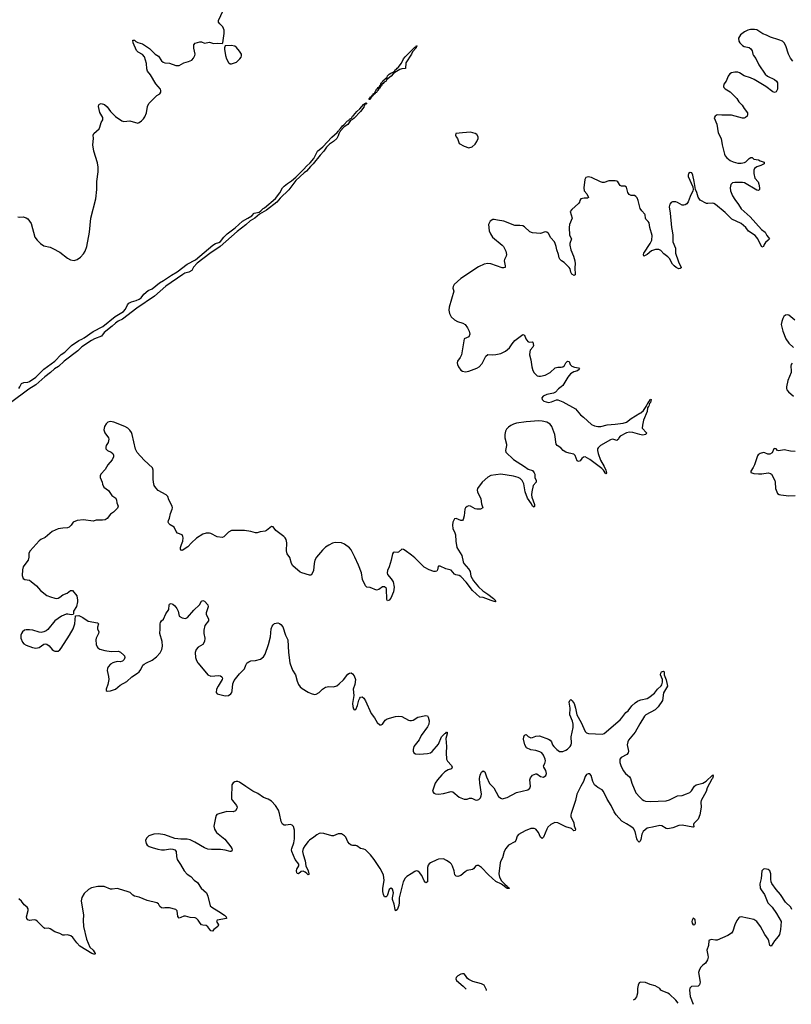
# Model space of a CAD drawing. Header units: inches. Extents: x 1174277 to 1307032, y 522670 to 678486.
# Tile 31 of 121: x 1252207 to 1261901, y 525711 to 538081. Entities that reach past the tile are written whole.
import ezdxf

# ---------------------------------------------------------------- set-up
doc = ezdxf.new("R2010")
doc.units = ezdxf.units.IN
doc.header["$MEASUREMENT"] = 0
for name, color, linetype in [('B2552', 7, 'Continuous'), ('B2553', 7, 'Continuous'), ('B2562', 7, 'Continuous'), ('B2563', 7, 'Continuous')]:
    doc.layers.add(name, color=color, linetype=linetype)

msp = doc.modelspace()

# ---------------------------------------------------------------- linework, layer by layer
at = {"layer": 'B2552', "color": 6}
for points, elevation in [([(1253378, 530000), (1253350, 529984), (1253320, 529950), (1253310, 529930), (1253306, 529906), (1253323, 529830), (1253326, 529790), (1253313, 529730), (1253292, 529670), (1253295, 529655), (1253307, 529647), (1253350, 529648), (1253410, 529669), (1253470, 529720), (1253553, 529767), (1253615, 529825), (1253686, 529870), (1253708, 529890), (1253730, 529919), (1253755, 529970), (1253770, 529986), (1253801, 530000)], 700), ([(1254447, 530000), (1254450, 529996), (1254573, 529850), (1254610, 529832), (1254710, 529843), (1254730, 529836), (1254745, 529825), (1254754, 529810), (1254751, 529790), (1254699, 529710), (1254682, 529670), (1254674, 529630), (1254690, 529610), (1254790, 529587), (1254830, 529589), (1254860, 529610), (1254871, 529630), (1254876, 529650), (1254884, 529736), (1254901, 529779), (1254970, 529865), (1255030, 529924), (1255047, 529970), (1255063, 529997), (1255067, 530000)], 700), ([(1255603, 530000), (1255604, 529990), (1255636, 529910), (1255671, 529850), (1255694, 529770), (1255710, 529730), (1255730, 529699), (1255758, 529678), (1255830, 529633), (1255870, 529615), (1255910, 529605), (1255930, 529609), (1255969, 529630), (1256011, 529669), (1256050, 529695), (1256090, 529705), (1256150, 529699), (1256190, 529714), (1256223, 529737), (1256274, 529786), (1256330, 529858), (1256350, 529872), (1256370, 529874), (1256390, 529863), (1256410, 529836), (1256427, 529790), (1256416, 529730), (1256398, 529670), (1256405, 529590), (1256390, 529490), (1256391, 529451), (1256403, 529423), (1256410, 529411), (1256430, 529416), (1256450, 529465), (1256468, 529532), (1256481, 529559), (1256490, 529571), (1256510, 529574), (1256530, 529556), (1256550, 529523), (1256625, 529365), (1256665, 529310), (1256699, 529250), (1256730, 529224), (1256750, 529221), (1256764, 529230), (1256800, 529280), (1256822, 529298), (1256930, 529329), (1256970, 529333), (1257010, 529327), (1257090, 529283), (1257110, 529276), (1257130, 529276), (1257150, 529281), (1257210, 529318), (1257310, 529338), (1257330, 529336), (1257340, 529320), (1257351, 529271), (1257347, 529230), (1257330, 529197), (1257253, 529090), (1257224, 529036), (1257161, 528950), (1257151, 528911), (1257151, 528890), (1257161, 528870), (1257180, 528860), (1257230, 528854), (1257330, 528863), (1257370, 528872), (1257390, 528886), (1257470, 528981), (1257508, 529072), (1257550, 529113), (1257562, 529118), (1257570, 529132), (1257577, 529130), (1257577, 529110), (1257561, 529050), (1257570, 528950), (1257564, 528870), (1257570, 528790), (1257584, 528764), (1257633, 528710), (1257642, 528690), (1257631, 528670), (1257590, 528656), (1257549, 528630), (1257510, 528593), (1257456, 528530), (1257426, 528490), (1257395, 528390), (1257410, 528365), (1257430, 528357), (1257470, 528350), (1257530, 528358), (1257630, 528385), (1257650, 528382), (1257730, 528314), (1257790, 528290), (1257830, 528290), (1257859, 528301), (1257882, 528302), (1257898, 528298), (1257930, 528279), (1257950, 528276), (1257975, 528285), (1257995, 528305), (1258006, 528330), (1258008, 528352), (1257987, 528490), (1257985, 528550), (1257992, 528588), (1258001, 528610), (1258010, 528626), (1258030, 528645), (1258051, 528631), (1258070, 528570), (1258110, 528486), (1258165, 528430), (1258224, 528324), (1258250, 528299), (1258270, 528294), (1258330, 528309), (1258450, 528372), (1258590, 528404), (1258615, 528425), (1258625, 528450), (1258616, 528530), (1258624, 528556), (1258650, 528588), (1258690, 528608), (1258706, 528606), (1258752, 528572), (1258790, 528565), (1258816, 528584), (1258826, 528610), (1258818, 528650), (1258793, 528690), (1258789, 528709), (1258804, 528736), (1258812, 528770), (1258810, 528792), (1258790, 528842), (1258769, 528869), (1258744, 528884), (1258690, 528899), (1258627, 528907), (1258575, 528935), (1258554, 528970), (1258537, 529043), (1258540, 529070), (1258550, 529091), (1258570, 529103), (1258597, 529077), (1258630, 529060), (1258650, 529064), (1258690, 529082), (1258736, 529084), (1258850, 529043), (1258871, 529031), (1258890, 529010), (1258903, 528970), (1258918, 528950), (1258954, 528914), (1258990, 528888), (1259032, 528888), (1259070, 528904), (1259090, 528918), (1259123, 528950), (1259135, 528970), (1259139, 528990), (1259135, 529070), (1259162, 529190), (1259160, 529230), (1259152, 529270), (1259121, 529350), (1259123, 529430), (1259112, 529508), (1259117, 529530), (1259130, 529540), (1259150, 529525), (1259172, 529492), (1259192, 529432), (1259205, 529350), (1259263, 529250), (1259310, 529140), (1259330, 529121), (1259353, 529113), (1259530, 529104), (1259550, 529114), (1259750, 529285), (1259773, 529310), (1259822, 529378), (1259850, 529400), (1259899, 529461), (1259941, 529499), (1259970, 529519), (1260000, 529532)], 700), ([(1260000, 529234), (1259938, 529130), (1259858, 529030), (1259848, 529010), (1259841, 528970), (1259854, 528890), (1259850, 528870), (1259834, 528850), (1259765, 528810), (1259749, 528790), (1259748, 528750), (1259760, 528710), (1259790, 528650), (1259820, 528610), (1259868, 528568), (1259881, 528550), (1259899, 528490), (1259947, 528367), (1260000, 528313)], 700), ([(1260000, 527758), (1259990, 527748), (1259970, 527771), (1259961, 527790), (1259941, 527881), (1259918, 527918), (1259887, 527947), (1259830, 527977), (1259774, 528014), (1259702, 528090), (1259676, 528130), (1259638, 528210), (1259586, 528290), (1259543, 528383), (1259524, 528404), (1259470, 528435), (1259430, 528470), (1259408, 528510), (1259387, 528587), (1259370, 528607), (1259350, 528606), (1259330, 528598), (1259310, 528573), (1259291, 528510), (1259256, 528450), (1259208, 528350), (1259191, 528270), (1259135, 528110), (1259130, 528090), (1259133, 528070), (1259169, 527990), (1259175, 527955), (1259191, 527910), (1259185, 527895), (1259170, 527892), (1259141, 527921), (1259070, 527940), (1258970, 527990), (1258930, 527996), (1258882, 527970), (1258844, 527936), (1258828, 527912), (1258790, 527812), (1258770, 527793), (1258750, 527811), (1258726, 527870), (1258692, 527912), (1258670, 527921), (1258630, 527919), (1258556, 527890), (1258476, 527844), (1258458, 527822), (1258440, 527770), (1258428, 527752), (1258350, 527711), (1258315, 527670), (1258292, 527630), (1258271, 527550), (1258250, 527514), (1258242, 527490), (1258226, 527350), (1258235, 527310), (1258262, 527262), (1258301, 527221), (1258337, 527190), (1258341, 527181), (1258363, 527170), (1258355, 527165), (1258330, 527166), (1258259, 527219), (1258190, 527253), (1258097, 527337), (1258010, 527429), (1257970, 527457), (1257950, 527457), (1257938, 527450), (1257910, 527412), (1257897, 527403), (1257830, 527391), (1257804, 527376), (1257749, 527331), (1257710, 527319), (1257690, 527320), (1257676, 527336), (1257664, 527390), (1257645, 527445), (1257631, 527471), (1257615, 527490), (1257570, 527520), (1257530, 527538), (1257470, 527533), (1257450, 527527), (1257370, 527488), (1257350, 527474), (1257340, 527460), (1257331, 527430), (1257330, 527410), (1257332, 527268), (1257330, 527249), (1257319, 527241), (1257310, 527238), (1257290, 527261), (1257259, 527330), (1257230, 527369), (1257210, 527383), (1257190, 527388), (1257170, 527380), (1257126, 527350), (1257070, 527319), (1257050, 527298), (1257025, 527250), (1256974, 527050), (1256976, 526990), (1256970, 526954), (1256950, 526899), (1256930, 526885), (1256923, 526903), (1256913, 526970), (1256890, 527030), (1256890, 527050), (1256902, 527110), (1256890, 527158), (1256870, 527172), (1256850, 527154), (1256824, 527076), (1256810, 527061), (1256790, 527063), (1256778, 527090), (1256770, 527130), (1256771, 527170), (1256788, 527268), (1256776, 527336), (1256737, 527417), (1256660, 527530), (1256613, 527590), (1256550, 527651), (1256530, 527662), (1256490, 527670), (1256443, 527703), (1256430, 527707), (1256390, 527705), (1256370, 527711), (1256350, 527728), (1256330, 527754), (1256303, 527810), (1256290, 527828), (1256251, 527851), (1256230, 527855), (1256210, 527853), (1256150, 527829), (1256130, 527828), (1256030, 527858), (1255990, 527861), (1255970, 527857), (1255939, 527841), (1255903, 527810), (1255850, 527775), (1255830, 527757), (1255790, 527702), (1255770, 527667), (1255762, 527630), (1255767, 527593), (1255792, 527512), (1255803, 527450), (1255833, 527390), (1255842, 527350), (1255839, 527341), (1255830, 527337), (1255816, 527356), (1255793, 527373), (1255770, 527383), (1255742, 527378), (1255710, 527352), (1255695, 527355), (1255690, 527361), (1255687, 527393), (1255691, 527410), (1255715, 527450), (1255716, 527470), (1255670, 527530), (1255626, 527630), (1255621, 527650), (1255625, 527670), (1255650, 527739), (1255661, 527790), (1255660, 527900), (1255647, 527947), (1255630, 527963), (1255610, 527970), (1255550, 527961), (1255530, 527962), (1255510, 527973), (1255491, 528010), (1255470, 528110), (1255457, 528150), (1255421, 528210), (1255370, 528263), (1255330, 528287), (1255271, 528311), (1255199, 528359), (1255137, 528390), (1255047, 528447), (1254970, 528504), (1254950, 528510), (1254925, 528510), (1254910, 528506), (1254888, 528492), (1254873, 528467), (1254867, 528310), (1254869, 528290), (1254880, 528270), (1254932, 528210), (1254939, 528190), (1254937, 528170), (1254917, 528143), (1254891, 528129), (1254808, 528132), (1254710, 528106), (1254686, 528094), (1254677, 528083), (1254666, 528054), (1254647, 527950), (1254653, 527910), (1254682, 527870), (1254785, 527785), (1254860, 527690), (1254872, 527670), (1254875, 527650), (1254867, 527633), (1254850, 527630), (1254790, 527647), (1254730, 527658), (1254615, 527655), (1254570, 527662), (1254530, 527676), (1254406, 527750), (1254350, 527778), (1254310, 527787), (1254230, 527786), (1254156, 527796), (1254030, 527839), (1253950, 527853), (1253891, 527849), (1253830, 527827), (1253800, 527800), (1253789, 527770), (1253796, 527730), (1253810, 527710), (1253834, 527694), (1253870, 527680), (1253941, 527661), (1253990, 527653), (1254026, 527654), (1254104, 527664), (1254130, 527660), (1254156, 527650), (1254172, 527630), (1254176, 527570), (1254185, 527530), (1254229, 527469), (1254273, 527390), (1254310, 527348), (1254357, 527317), (1254401, 527270), (1254441, 527241), (1254487, 527170), (1254553, 527110), (1254572, 527070), (1254602, 526950), (1254620, 526930), (1254710, 526879), (1254780, 526830), (1254800, 526810), (1254804, 526790), (1254688, 526770), (1254681, 526750), (1254703, 526710), (1254698, 526690), (1254647, 526653), (1254630, 526632), (1254610, 526636), (1254570, 526686), (1254550, 526702), (1254510, 526704), (1254490, 526711), (1254473, 526730), (1254450, 526769), (1254427, 526790), (1254410, 526798), (1254350, 526800), (1254290, 526819), (1254270, 526819), (1254230, 526800), (1254210, 526795), (1254194, 526814), (1254187, 526887), (1254170, 526902), (1254090, 526922), (1254030, 526923), (1254010, 526918), (1253990, 526922), (1253970, 526940), (1253950, 526972), (1253930, 526985), (1253810, 527017), (1253710, 527057), (1253650, 527071), (1253630, 527082), (1253595, 527115), (1253570, 527126), (1253450, 527163), (1253430, 527166), (1253370, 527156), (1253350, 527158), (1253270, 527190), (1253190, 527192), (1253110, 527174), (1253070, 527155), (1253016, 527104), (1252989, 527051), (1252981, 527010), (1253009, 526831), (1253006, 526770), (1253011, 526688), (1253048, 526530), (1253090, 526430), (1253129, 526390), (1253155, 526350), (1253150, 526337), (1253112, 526350), (1252962, 526442), (1252924, 526484), (1252874, 526550), (1252850, 526570), (1252810, 526582), (1252770, 526578), (1252750, 526580), (1252710, 526601), (1252650, 526622), (1252590, 526661), (1252570, 526668), (1252525, 526665), (1252510, 526673), (1252433, 526753), (1252410, 526770), (1252390, 526773), (1252330, 526766), (1252310, 526771), (1252296, 526790), (1252294, 526810), (1252313, 526890), (1252312, 526910), (1252302, 526930), (1252263, 526963), (1252230, 527005), (1252196, 527036)], 700), ([(1257770, 526095), (1257750, 526090), (1257710, 526067), (1257691, 526050), (1257685, 526030), (1257694, 526010), (1257780, 525940), (1257818, 525903)], 800), ([(1258072, 525886), (1258070, 525895), (1258042, 525950), (1258009, 525970), (1257899, 525999), (1257850, 526021), (1257834, 526034), (1257810, 526073), (1257790, 526092), (1257770, 526095)], 800), ([(1260000, 525984), (1259990, 525979), (1259978, 525950), (1259970, 525910), (1259970, 525850), (1259956, 525804), (1259930, 525772), (1259916, 525762)], 800)]:
    msp.add_lwpolyline(points, dxfattribs=dict(at, elevation=elevation))
at = {"layer": 'B2553', "color": 6}
for points, elevation in [([(1252183, 535603), (1252210, 535599), (1252250, 535605), (1252290, 535592), (1252310, 535579), (1252350, 535522), (1252398, 535350), (1252425, 535310), (1252470, 535270), (1252510, 535242), (1252590, 535222), (1252625, 535205), (1252710, 535159), (1252807, 535087), (1252846, 535066), (1252890, 535057), (1252931, 535070), (1252970, 535097), (1253010, 535141), (1253028, 535172), (1253050, 535230), (1253084, 535410), (1253103, 535590), (1253165, 535830), (1253176, 535950), (1253175, 536050), (1253192, 536170), (1253195, 536230), (1253185, 536285), (1253139, 536430), (1253128, 536510), (1253136, 536590), (1253132, 536630), (1253139, 536650), (1253205, 536710), (1253215, 536730), (1253229, 536791), (1253250, 536824), (1253250, 536851), (1253215, 536915), (1253198, 536990), (1253201, 537010), (1253210, 537019), (1253230, 537028), (1253274, 537014), (1253306, 536986), (1253350, 536927), (1253410, 536864), (1253490, 536811), (1253516, 536804), (1253592, 536812), (1253690, 536780), (1253710, 536788), (1253736, 536810), (1253763, 536837), (1253778, 536862), (1253800, 536910), (1253811, 536990), (1253828, 537030), (1253930, 537130), (1253970, 537152), (1253982, 537170), (1253982, 537190), (1253976, 537210), (1253916, 537276), (1253851, 537390), (1253814, 537434), (1253805, 537465), (1253800, 537530), (1253774, 537614), (1253750, 537644), (1253695, 537675), (1253676, 537696), (1253631, 537790), (1253630, 537826), (1253650, 537823), (1253668, 537808), (1253690, 537797), (1253750, 537779), (1253839, 537719), (1253911, 537650), (1253950, 537623), (1253990, 537564), (1254010, 537547), (1254030, 537541), (1254090, 537534), (1254170, 537504), (1254210, 537508), (1254270, 537541), (1254330, 537556), (1254370, 537575), (1254390, 537596), (1254407, 537630), (1254410, 537650), (1254397, 537723), (1254394, 537766), (1254413, 537787), (1254470, 537804), (1254490, 537802), (1254530, 537786), (1254590, 537798), (1254644, 537784), (1254690, 537787), (1254750, 537781), (1254759, 537790), (1254778, 537910), (1254778, 537950), (1254760, 537990), (1254720, 538030), (1254706, 538050), (1254706, 538070), (1254790, 538250)], 700), ([(1252195, 533450), (1252211, 533470), (1252228, 533512), (1252258, 533522), (1252310, 533527), (1252330, 533536), (1252409, 533590), (1252512, 533690), (1252647, 533790), (1252730, 533877), (1252774, 533906), (1252859, 533990), (1252949, 534051), (1252990, 534066), (1253017, 534083), (1253130, 534163), (1253253, 534227), (1253407, 534353), (1253510, 534414), (1253536, 534444), (1253562, 534498), (1253580, 534520), (1253610, 534538), (1253670, 534554), (1253710, 534570), (1253733, 534587), (1253767, 534633), (1253822, 534678), (1253870, 534700), (1253964, 534776), (1254016, 534804), (1254113, 534870), (1254187, 534913), (1254311, 535010), (1254416, 535064), (1254632, 535250), (1254667, 535270), (1254710, 535282), (1254730, 535295), (1254772, 535350), (1254812, 535390), (1254914, 535466), (1255008, 535552), (1255074, 535586), (1255122, 535618), (1255155, 535650), (1255215, 535665), (1255238, 535682), (1255267, 535710), (1255282, 535718), (1255423, 535837), (1255475, 535905), (1255510, 535970), (1255530, 535990), (1255570, 536022), (1255624, 536056), (1255678, 536102), (1255750, 536180), (1255777, 536203), (1255810, 536242), (1255857, 536283), (1255901, 536339), (1255950, 536429), (1256016, 536484), (1256130, 536604), (1256197, 536663), (1256210, 536682), (1256216, 536684), (1256230, 536710), (1256241, 536719), (1256261, 536750), (1256279, 536761), (1256326, 536810), (1256343, 536817), (1256352, 536830), (1256375, 536845), (1256390, 536870), (1256402, 536878), (1256443, 536930), (1256479, 536961), (1256530, 537019), (1256539, 537021), (1256542, 537030), (1256559, 537039), (1256567, 537030), (1256555, 537025), (1256550, 537013), (1256544, 537016), (1256547, 537010), (1256537, 537003), (1256530, 536984), (1256490, 536930), (1256410, 536846), (1256390, 536829), (1256365, 536815), (1256330, 536765), (1256285, 536735), (1256236, 536684), (1256230, 536668), (1256221, 536659), (1256210, 536624), (1256190, 536590), (1256148, 536550), (1256101, 536519), (1256062, 536478), (1256030, 536429), (1255981, 536379), (1255895, 536270), (1255861, 536239), (1255810, 536180), (1255781, 536159), (1255678, 536062), (1255590, 535944), (1255481, 535839), (1255438, 535790), (1255308, 535690), (1255222, 535638), (1255162, 535590), (1255104, 535556), (1255050, 535506), (1254940, 535420), (1254728, 535230), (1254597, 535143), (1254438, 535022), (1254389, 534971), (1254368, 534930), (1254332, 534910), (1254284, 534896), (1254258, 534882), (1254045, 534735), (1253901, 534610), (1253681, 534459), (1253501, 534319), (1253446, 534294), (1253410, 534270), (1253369, 534230), (1253267, 534150), (1253235, 534105), (1253148, 534072), (1253110, 534052), (1252990, 533970), (1252938, 533922), (1252767, 533793), (1252695, 533725), (1252644, 533696), (1252593, 533647), (1252525, 533595), (1252410, 533492), (1252321, 533439), (1252093, 533267)], 600), ([(1260000, 535726), (1259978, 535810), (1259963, 535843), (1259950, 535859), (1259930, 535871), (1259890, 535874), (1259864, 535884), (1259847, 535910), (1259830, 535978), (1259811, 535991), (1259770, 535990), (1259750, 535999), (1259723, 536043), (1259710, 536054), (1259690, 536058), (1259610, 536056), (1259550, 536035), (1259530, 536034), (1259503, 536043), (1259390, 536099), (1259350, 536108), (1259322, 536098), (1259306, 536074), (1259293, 535970), (1259300, 535930), (1259332, 535892), (1259353, 535847), (1259339, 535841), (1259299, 535841), (1259259, 535830), (1259244, 535810), (1259239, 535790), (1259228, 535772), (1259142, 535698), (1259124, 535670), (1259148, 535590), (1259116, 535510), (1259109, 535471), (1259116, 535376), (1259138, 535330), (1259117, 535270), (1259117, 535250), (1259131, 535190), (1259165, 535110), (1259180, 535050), (1259184, 535016), (1259180, 534970), (1259184, 534876), (1259172, 534868), (1259145, 534885), (1259133, 534910), (1259124, 534950), (1259111, 534970), (1259047, 535030), (1259013, 535053), (1258993, 535073), (1258985, 535090), (1258978, 535130), (1258955, 535190), (1258949, 535230), (1258936, 535270), (1258925, 535290), (1258881, 535341), (1258850, 535394), (1258830, 535413), (1258810, 535415), (1258750, 535397), (1258650, 535402), (1258617, 535417), (1258550, 535480), (1258530, 535490), (1258490, 535497), (1258430, 535494), (1258290, 535552), (1258210, 535562), (1258170, 535572), (1258150, 535571), (1258119, 535550), (1258096, 535510), (1258107, 535430), (1258122, 535390), (1258149, 535350), (1258267, 535250), (1258284, 535230), (1258313, 535173), (1258324, 535130), (1258320, 535110), (1258297, 535070), (1258294, 535050), (1258307, 534990), (1258307, 534970), (1258290, 534963), (1258270, 534966), (1258125, 535015), (1258090, 535018), (1258044, 535010), (1257970, 534977), (1257749, 534831), (1257666, 534754), (1257652, 534730), (1257648, 534710), (1257663, 534670), (1257604, 534470), (1257600, 534430), (1257607, 534390), (1257630, 534350), (1257670, 534310), (1257709, 534289), (1257773, 534270), (1257802, 534250), (1257834, 534210), (1257853, 534170), (1257862, 534130), (1257850, 534098), (1257790, 534070), (1257757, 533870), (1257742, 533838), (1257709, 533790), (1257704, 533770), (1257706, 533750), (1257721, 533721), (1257750, 533679), (1257770, 533664), (1257810, 533657), (1257850, 533665), (1257950, 533704), (1257979, 533721), (1258017, 533763), (1258064, 533856), (1258087, 533873), (1258150, 533870), (1258190, 533875), (1258250, 533889), (1258310, 533915), (1258362, 533958), (1258396, 534010), (1258430, 534051), (1258530, 534127), (1258550, 534120), (1258568, 534070), (1258590, 534039), (1258610, 534030), (1258650, 534033), (1258654, 534030), (1258664, 533990), (1258654, 533966), (1258622, 533930), (1258615, 533910), (1258612, 533870), (1258629, 533809), (1258640, 533720), (1258654, 533674), (1258670, 533645), (1258709, 533609), (1258730, 533602), (1258750, 533602), (1258810, 533616), (1258870, 533650), (1258933, 533707), (1258970, 533718), (1259010, 533716), (1259030, 533720), (1259050, 533735), (1259070, 533770), (1259091, 533791), (1259110, 533789), (1259123, 533750), (1259142, 533730), (1259176, 533716), (1259226, 533706), (1259241, 533690), (1259214, 533670), (1259170, 533657), (1259128, 533632), (1259094, 533590), (1259030, 533486), (1259010, 533467), (1258975, 533445), (1258938, 533402), (1258912, 533388), (1258830, 533371), (1258784, 533350), (1258768, 533330), (1258770, 533310), (1258794, 533290), (1258850, 533273), (1258890, 533281), (1258950, 533307), (1258970, 533306), (1259030, 533282), (1259192, 533192), (1259255, 533115), (1259290, 533088), (1259390, 532996), (1259430, 532978), (1259470, 532970), (1259509, 532969), (1259590, 532993), (1259690, 532999), (1259790, 533014), (1259830, 533027), (1259890, 533070), (1260000, 533138)], 700), ([(1260000, 532870), (1259910, 532895), (1259870, 532898), (1259830, 532892), (1259752, 532850), (1259736, 532830), (1259730, 532810), (1259719, 532801), (1259710, 532796), (1259670, 532808), (1259650, 532810), (1259630, 532803), (1259504, 532730), (1259476, 532704), (1259467, 532690), (1259466, 532670), (1259474, 532630), (1259506, 532546), (1259551, 532470), (1259570, 532422), (1259579, 532390), (1259570, 532375), (1259542, 532422), (1259522, 532442), (1259370, 532557), (1259310, 532588), (1259290, 532586), (1259271, 532569), (1259250, 532541), (1259229, 532529), (1259210, 532539), (1259185, 532605), (1259170, 532622), (1259110, 532634), (1259067, 532647), (1259035, 532670), (1259004, 532704), (1258958, 532730), (1258947, 532750), (1258930, 532870), (1258893, 532970), (1258870, 532999), (1258830, 533023), (1258770, 533039), (1258730, 533040), (1258570, 533029), (1258450, 533013), (1258410, 533001), (1258377, 532983), (1258350, 532964), (1258324, 532936), (1258310, 532910), (1258301, 532870), (1258304, 532830), (1258324, 532750), (1258323, 532730), (1258310, 532670), (1258316, 532650), (1258410, 532554), (1258550, 532469), (1258596, 532436), (1258650, 532416), (1258672, 532390), (1258678, 532370), (1258679, 532330), (1258697, 532290), (1258696, 532270), (1258660, 532230), (1258642, 532150), (1258639, 532110), (1258643, 532083), (1258673, 531990), (1258675, 531970), (1258670, 531956), (1258650, 531968), (1258637, 531997), (1258587, 532070), (1258556, 532150), (1258539, 532250), (1258521, 532290), (1258497, 532317), (1258470, 532331), (1258412, 532348), (1258251, 532371), (1258125, 532355), (1258090, 532336), (1258016, 532270), (1257961, 532190), (1257956, 532170), (1257958, 532150), (1258001, 532061), (1258010, 532001), (1258024, 531950), (1257995, 531930), (1257950, 531930), (1257930, 531937), (1257870, 531971), (1257850, 531973), (1257830, 531967), (1257808, 531950), (1257798, 531930), (1257792, 531848), (1257779, 531801), (1257770, 531790), (1257750, 531790), (1257690, 531814), (1257670, 531810), (1257650, 531770), (1257645, 531730), (1257647, 531690), (1257674, 531634), (1257681, 531610), (1257686, 531530), (1257701, 531450), (1257764, 531350), (1257778, 531270), (1257787, 531250), (1257844, 531184), (1257865, 531150), (1257876, 531090), (1257907, 531030), (1257970, 530955), (1258027, 530907), (1258090, 530865), (1258160, 530810), (1258181, 530790), (1258181, 530781), (1258191, 530769), (1258170, 530770), (1258130, 530783), (1258030, 530823), (1257987, 530827), (1257895, 530910), (1257815, 531015), (1257750, 531086), (1257730, 531098), (1257686, 531106), (1257670, 531117), (1257630, 531165), (1257562, 531182), (1257490, 531214), (1257470, 531216), (1257463, 531210), (1257458, 531170), (1257449, 531151), (1257433, 531147), (1257410, 531150), (1257350, 531169), (1257290, 531205), (1257170, 531322), (1257130, 531355), (1257050, 531413), (1257030, 531425), (1257010, 531429), (1256967, 531393), (1256950, 531387), (1256910, 531393), (1256898, 531382), (1256890, 531370), (1256875, 531290), (1256850, 531209), (1256830, 531162), (1256825, 531130), (1256828, 531110), (1256875, 531055), (1256898, 531018), (1256913, 530950), (1256905, 530895), (1256870, 530812), (1256850, 530787), (1256830, 530779), (1256819, 530799), (1256815, 530930), (1256810, 530940), (1256790, 530957), (1256765, 530955), (1256719, 530921), (1256690, 530914), (1256610, 530947), (1256570, 530953), (1256550, 530970), (1256516, 531050), (1256500, 531130), (1256462, 531230), (1256419, 531330), (1256370, 531422), (1256350, 531445), (1256290, 531491), (1256250, 531508), (1256170, 531513), (1256137, 531503), (1256090, 531481), (1256050, 531453), (1256010, 531415), (1255938, 531330), (1255917, 531290), (1255905, 531250), (1255897, 531163), (1255886, 531130), (1255870, 531103), (1255850, 531101), (1255750, 531130), (1255730, 531142), (1255641, 531221), (1255623, 531250), (1255603, 531323), (1255566, 531370), (1255558, 531410), (1255564, 531510), (1255554, 531550), (1255544, 531570), (1255527, 531590), (1255425, 531665), (1255390, 531709), (1255370, 531716), (1255310, 531666), (1255290, 531655), (1255230, 531648), (1255190, 531633), (1255170, 531633), (1255113, 531653), (1255030, 531666), (1254870, 531662), (1254830, 531644), (1254774, 531586), (1254750, 531576), (1254690, 531583), (1254610, 531625), (1254590, 531630), (1254550, 531630), (1254510, 531617), (1254430, 531569), (1254365, 531510), (1254321, 531459), (1254250, 531413), (1254236, 531416), (1254228, 531428), (1254229, 531450), (1254240, 531490), (1254257, 531530), (1254261, 531570), (1254259, 531590), (1254248, 531608), (1254190, 531632), (1254175, 531650), (1254146, 531706), (1254096, 531736), (1254080, 531750), (1254073, 531770), (1254076, 531790), (1254090, 531820), (1254103, 531877), (1254124, 531930), (1254127, 531950), (1254122, 531970), (1254080, 532050), (1254068, 532090), (1254048, 532110), (1253948, 532168), (1253918, 532198), (1253897, 532230), (1253887, 532270), (1253883, 532310), (1253884, 532424), (1253875, 532450), (1253770, 532548), (1253682, 532642), (1253664, 532684), (1253620, 532870), (1253610, 532897), (1253590, 532926), (1253568, 532948), (1253530, 532969), (1253390, 533026), (1253350, 533034), (1253316, 533024), (1253294, 533006), (1253272, 532970), (1253264, 532930), (1253276, 532890), (1253321, 532830), (1253326, 532810), (1253317, 532770), (1253294, 532730), (1253288, 532710), (1253291, 532691), (1253310, 532670), (1253356, 532650), (1253378, 532630), (1253387, 532610), (1253387, 532590), (1253369, 532550), (1253315, 532490), (1253280, 532430), (1253227, 532373), (1253217, 532350), (1253217, 532330), (1253244, 532270), (1253248, 532248), (1253264, 532210), (1253325, 532165), (1253364, 532104), (1253417, 532070), (1253425, 532045), (1253429, 532010), (1253443, 531970), (1253437, 531943), (1253386, 531894), (1253350, 531868), (1253306, 531814), (1253282, 531798), (1253248, 531792), (1253170, 531792), (1253130, 531782), (1253010, 531799), (1252930, 531789), (1252881, 531770), (1252855, 531730), (1252830, 531706), (1252810, 531699), (1252750, 531695), (1252690, 531684), (1252616, 531650), (1252526, 531574), (1252471, 531549), (1252450, 531532), (1252338, 531410), (1252322, 531378), (1252323, 531330), (1252315, 531290), (1252258, 531222), (1252250, 531206), (1252241, 531170), (1252237, 531097), (1252250, 531059), (1252270, 531049), (1252330, 531038), (1252350, 531025), (1252418, 530970), (1252467, 530910), (1252550, 530848), (1252594, 530830), (1252650, 530815), (1252670, 530811), (1252690, 530815), (1252710, 530825), (1252750, 530857), (1252803, 530877), (1252847, 530910), (1252870, 530910), (1252925, 530845), (1252935, 530790), (1252934, 530766), (1252921, 530710), (1252885, 530650), (1252883, 530617), (1252878, 530610), (1252854, 530606), (1252813, 530613), (1252790, 530611), (1252731, 530589), (1252650, 530529), (1252560, 530420), (1252538, 530402), (1252511, 530389), (1252477, 530383), (1252450, 530385), (1252372, 530410), (1252330, 530417), (1252290, 530416), (1252268, 530410), (1252241, 530390), (1252229, 530371), (1252223, 530350), (1252223, 530310), (1252242, 530262), (1252261, 530241), (1252290, 530223), (1252370, 530193), (1252410, 530185), (1252450, 530192), (1252510, 530237), (1252530, 530240), (1252550, 530236), (1252577, 530217), (1252614, 530170), (1252630, 530158), (1252650, 530148), (1252689, 530150), (1252710, 530164), (1252730, 530187), (1252835, 530350), (1252881, 530430), (1252901, 530490), (1252909, 530591), (1252950, 530594), (1253000, 530570), (1253066, 530526), (1253184, 530504), (1253196, 530490), (1253185, 530450), (1253185, 530430), (1253202, 530390), (1253198, 530370), (1253170, 530311), (1253165, 530290), (1253167, 530230), (1253181, 530201), (1253190, 530190), (1253215, 530175), (1253276, 530156), (1253356, 530144), (1253450, 530148), (1253475, 530135), (1253517, 530097), (1253524, 530090), (1253529, 530070), (1253518, 530042), (1253498, 530022), (1253470, 530015), (1253430, 530016), (1253390, 530006), (1253378, 530000)], 700), ([(1253801, 530000), (1253870, 530033), (1253925, 530075), (1253972, 530128), (1253993, 530167), (1254001, 530210), (1253996, 530270), (1253967, 530370), (1253973, 530430), (1253972, 530490), (1253977, 530510), (1253990, 530530), (1254013, 530550), (1254044, 530616), (1254080, 530670), (1254085, 530730), (1254090, 530739), (1254098, 530742), (1254110, 530745), (1254130, 530737), (1254156, 530716), (1254182, 530682), (1254198, 530650), (1254210, 530587), (1254250, 530565), (1254290, 530557), (1254314, 530570), (1254396, 530664), (1254467, 530730), (1254490, 530778), (1254510, 530786), (1254530, 530778), (1254572, 530730), (1254575, 530705), (1254548, 530630), (1254548, 530610), (1254572, 530570), (1254579, 530550), (1254578, 530530), (1254534, 530470), (1254520, 530410), (1254520, 530370), (1254533, 530313), (1254531, 530269), (1254508, 530232), (1254450, 530200), (1254424, 530170), (1254411, 530130), (1254415, 530070), (1254429, 530030), (1254447, 530000)], 700), ([(1255067, 530000), (1255085, 530015), (1255110, 530025), (1255171, 530029), (1255231, 530049), (1255270, 530076), (1255290, 530111), (1255334, 530230), (1255359, 530330), (1255367, 530430), (1255378, 530462), (1255390, 530480), (1255410, 530494), (1255450, 530502), (1255470, 530497), (1255490, 530484), (1255514, 530454), (1255546, 530350), (1255576, 530290), (1255584, 530130), (1255603, 530000)], 700)]:
    msp.add_lwpolyline(points, dxfattribs=dict(at, elevation=elevation))
for points, elevation in [([(1254863, 537757), (1254788, 537752), (1254780, 537730), (1254782, 537710), (1254794, 537630), (1254806, 537590), (1254830, 537544), (1254850, 537525), (1254870, 537525), (1254930, 537549), (1254975, 537590), (1254990, 537610), (1254994, 537626), (1254992, 537650), (1254970, 537688), (1254932, 537732), (1254910, 537747)], 700), ([(1256630, 537130), (1256631, 537131), (1256649, 537131), (1256647, 537150), (1256663, 537157), (1256690, 537208), (1256704, 537216), (1256710, 537230), (1256723, 537237), (1256730, 537254), (1256742, 537258), (1256750, 537287), (1256754, 537286), (1256753, 537290), (1256763, 537297), (1256770, 537315), (1256822, 537358), (1256830, 537375), (1256850, 537397), (1256870, 537411), (1256898, 537422), (1256921, 537439), (1256926, 537450), (1256941, 537459), (1256950, 537473), (1256961, 537479), (1257005, 537535), (1257030, 537590), (1257050, 537615), (1257170, 537736), (1257183, 537737), (1257190, 537753), (1257202, 537750), (1257193, 537747), (1257190, 537727), (1257143, 537677), (1257130, 537649), (1257059, 537541), (1257055, 537470), (1257010, 537465), (1256983, 537457), (1256920, 537420), (1256914, 537410), (1256898, 537402), (1256873, 537370), (1256816, 537324), (1256810, 537310), (1256785, 537295), (1256770, 537277), (1256763, 537277), (1256755, 537265), (1256752, 537250), (1256739, 537241), (1256730, 537222), (1256721, 537219), (1256710, 537190), (1256698, 537182), (1256690, 537166), (1256677, 537163), (1256670, 537146), (1256655, 537145), (1256650, 537130)], 600), ([(1256630, 537130), (1256632, 537112), (1256625, 537105), (1256615, 537105), (1256618, 537098), (1256610, 537078), (1256600, 537080), (1256600, 537090), (1256605, 537095), (1256610, 537112), (1256627, 537113)], 600), ([(1257870, 536669), (1257770, 536662), (1257688, 536650), (1257683, 536630), (1257689, 536610), (1257708, 536588), (1257730, 536526), (1257790, 536491), (1257850, 536471), (1257890, 536483), (1257930, 536519), (1257950, 536551), (1257967, 536590), (1257969, 536610), (1257950, 536638), (1257930, 536653)], 700)]:
    msp.add_lwpolyline(points, close=True, dxfattribs=dict(at, elevation=elevation))
at = {"layer": 'B2562', "color": 6}
for points, elevation in [([(1260000, 529532), (1260010, 529537), (1260090, 529554), (1260110, 529564), (1260181, 529619), (1260222, 529670), (1260267, 529713), (1260274, 529726), (1260282, 529758), (1260284, 529790), (1260260, 529850), (1260261, 529870), (1260270, 529887), (1260295, 529895), (1260303, 529890), (1260303, 529850), (1260330, 529788), (1260347, 529710), (1260297, 529623), (1260282, 529530), (1260230, 529450), (1260193, 529410), (1260075, 529350), (1260057, 529330), (1260000, 529234)], 700), ([(1260000, 528313), (1260026, 528286), (1260050, 528270), (1260070, 528264), (1260130, 528260), (1260330, 528269), (1260370, 528281), (1260470, 528331), (1260530, 528336), (1260586, 528354), (1260627, 528373), (1260648, 528392), (1260685, 528450), (1260706, 528470), (1260791, 528490), (1260830, 528515), (1260910, 528592), (1260922, 528590), (1260915, 528585), (1260919, 528579), (1260910, 528550), (1260901, 528539), (1260844, 528430), (1260830, 528385), (1260768, 528270), (1260763, 528250), (1260767, 528187), (1260754, 528090), (1260730, 528038), (1260678, 527982), (1260674, 527970), (1260677, 527943), (1260670, 527936), (1260664, 527936), (1260530, 527962), (1260490, 527956), (1260413, 527927), (1260350, 527914), (1260330, 527921), (1260275, 527955), (1260250, 527959), (1260156, 527936), (1260110, 527930), (1260090, 527923), (1260039, 527881), (1260025, 527850), (1260010, 527781), (1260001, 527759), (1260000, 527758)], 700), ([(1261910, 526904), (1261895, 526930), (1261830, 526994), (1261765, 527090), (1261712, 527152), (1261658, 527230), (1261648, 527250), (1261643, 527283), (1261646, 527350), (1261631, 527390), (1261610, 527404), (1261570, 527412), (1261550, 527407), (1261530, 527389), (1261522, 527290), (1261506, 527226), (1261511, 527171), (1261521, 527150), (1261564, 527090), (1261608, 526988), (1261660, 526930), (1261714, 526854), (1261773, 526753), (1261766, 526650), (1261751, 526589), (1261738, 526562), (1261690, 526507), (1261650, 526442), (1261630, 526452), (1261618, 526510), (1261609, 526530), (1261568, 526590), (1261515, 526690), (1261468, 526750), (1261430, 526775), (1261270, 526811), (1261253, 526807), (1261241, 526799), (1261216, 526764), (1261190, 526710), (1261168, 526632), (1261150, 526605), (1261104, 526576), (1260970, 526518), (1260950, 526517), (1260894, 526526), (1260867, 526513), (1260859, 526450), (1260840, 526390), (1260854, 526330), (1260855, 526305), (1260849, 526271), (1260824, 526230), (1260790, 526204), (1260764, 526176), (1260749, 526150), (1260737, 526110), (1260755, 525990), (1260750, 525955), (1260730, 525940), (1260647, 525933), (1260626, 525914), (1260622, 525890), (1260631, 525810), (1260667, 525711)], 800), ([(1260482, 525724), (1260450, 525762), (1260370, 525837), (1260350, 525851), (1260280, 525880), (1260264, 525890), (1260249, 525910), (1260190, 525942), (1260130, 525958), (1260070, 525985), (1260010, 525989), (1260000, 525984)], 800)]:
    msp.add_lwpolyline(points, dxfattribs=dict(at, elevation=elevation))
at = {"layer": 'B2562', "color": 6, "elevation": 800}
msp.add_lwpolyline([(1260670, 526795), (1260656, 526770), (1260651, 526750), (1260656, 526730), (1260670, 526711), (1260690, 526712), (1260697, 526730), (1260692, 526772), (1260690, 526778)], close=True, dxfattribs=at)
at = {"layer": 'B2563', "color": 6}
for points, elevation in [([(1261920, 537560), (1261890, 537599), (1261867, 537647), (1261831, 537751), (1261810, 537790), (1261790, 537810), (1261746, 537830), (1261640, 537860), (1261590, 537889), (1261542, 537902), (1261470, 537952), (1261439, 537959), (1261390, 537960), (1261356, 537950), (1261312, 537930), (1261265, 537890), (1261249, 537870), (1261240, 537850), (1261243, 537810), (1261254, 537790), (1261290, 537756), (1261310, 537745), (1261371, 537731), (1261395, 537715), (1261408, 537690), (1261417, 537650), (1261427, 537630), (1261454, 537594), (1261494, 537514), (1261575, 537395), (1261601, 537370), (1261691, 537331), (1261717, 537310), (1261726, 537290), (1261728, 537270), (1261728, 537210), (1261710, 537176), (1261690, 537168), (1261670, 537174), (1261582, 537242), (1261436, 537330), (1261389, 537350), (1261310, 537375), (1261250, 537414), (1261230, 537421), (1261190, 537423), (1261148, 537412), (1261130, 537400), (1261110, 537374), (1261082, 537310), (1261053, 537270), (1261050, 537244), (1261055, 537230), (1261070, 537214), (1261135, 537175), (1261156, 537156), (1261215, 537090), (1261243, 537050), (1261286, 537006), (1261310, 536964), (1261350, 536910), (1261353, 536890), (1261347, 536870), (1261328, 536852), (1261310, 536845), (1261290, 536846), (1261150, 536881), (1261110, 536884), (1261030, 536880), (1260970, 536886), (1260944, 536870), (1260934, 536850), (1260966, 536770), (1260981, 536661), (1261019, 536590), (1261031, 536510), (1261064, 536390), (1261071, 536370), (1261090, 536344), (1261134, 536314), (1261170, 536296), (1261230, 536279), (1261270, 536278), (1261314, 536286), (1261330, 536294), (1261370, 536336), (1261392, 536352), (1261410, 536350), (1261430, 536328), (1261490, 536321), (1261509, 536309), (1261562, 536290), (1261559, 536270), (1261519, 536250), (1261467, 536233), (1261440, 536210), (1261430, 536190), (1261431, 536150), (1261445, 536090), (1261483, 536043), (1261495, 536015), (1261503, 535970), (1261500, 535950), (1261490, 535937), (1261470, 535941), (1261314, 536030), (1261290, 536038), (1261190, 536037), (1261162, 536030), (1261141, 536010), (1261132, 535970), (1261138, 535930), (1261163, 535870), (1261190, 535823), (1261239, 535759), (1261270, 535705), (1261386, 535606), (1261527, 535447), (1261572, 535410), (1261593, 535370), (1261629, 535330), (1261612, 535310), (1261577, 535283), (1261561, 535259), (1261550, 535231), (1261530, 535223), (1261480, 535330), (1261448, 535370), (1261365, 535425), (1261332, 535470), (1261270, 535520), (1261154, 535574), (1261070, 535661), (1260950, 535759), (1260930, 535772), (1260910, 535776), (1260851, 535771), (1260834, 535774), (1260755, 535815), (1260731, 535850), (1260715, 535910), (1260697, 535950), (1260683, 536050), (1260665, 536130), (1260650, 536158), (1260630, 536163), (1260610, 536149), (1260604, 536130), (1260607, 536110), (1260663, 535983), (1260668, 535950), (1260664, 535930), (1260630, 535859), (1260607, 535793), (1260590, 535770), (1260570, 535755), (1260550, 535750), (1260530, 535751), (1260470, 535786), (1260450, 535793), (1260410, 535794), (1260390, 535784), (1260376, 535764), (1260366, 535730), (1260378, 535650), (1260395, 535470), (1260406, 535430), (1260414, 535374), (1260411, 535290), (1260445, 535210), (1260448, 535150), (1260479, 535050), (1260487, 535027), (1260510, 534990), (1260518, 534970), (1260516, 534964), (1260506, 534954), (1260490, 534953), (1260454, 534970), (1260430, 534989), (1260409, 535010), (1260370, 535083), (1260350, 535104), (1260299, 535139), (1260262, 535182), (1260236, 535196), (1260195, 535195), (1260144, 535176), (1260090, 535133), (1260049, 535109), (1260043, 535130), (1260050, 535150), (1260129, 535270), (1260149, 535310), (1260154, 535370), (1260126, 535470), (1260115, 535530), (1260105, 535545), (1260075, 535575), (1260069, 535590), (1260066, 535630), (1260060, 535640), (1260022, 535682), (1260004, 535710), (1260000, 535726)], 700), ([(1261946, 534306), (1261870, 534368), (1261850, 534373), (1261827, 534370), (1261808, 534352), (1261793, 534327), (1261781, 534290), (1261776, 534250), (1261793, 534170), (1261832, 534070), (1261870, 534017), (1261930, 533962)], 800), ([(1261912, 533768), (1261898, 533750), (1261894, 533730), (1261900, 533670), (1261898, 533650), (1261857, 533550), (1261841, 533470), (1261840, 533450), (1261846, 533430), (1261865, 533405), (1261930, 533350)], 800), ([(1260000, 533138), (1260010, 533144), (1260043, 533170), (1260079, 533221), (1260089, 533250), (1260100, 533260), (1260110, 533280), (1260117, 533283), (1260130, 533315), (1260141, 533310), (1260132, 533270), (1260121, 533259), (1260110, 533228), (1260101, 533219), (1260096, 533204), (1260090, 533157), (1260044, 533050), (1260030, 532989), (1260029, 532950), (1260083, 532890), (1260072, 532870), (1260030, 532861), (1260000, 532870)], 700), ([(1261950, 532658), (1261890, 532660), (1261810, 532677), (1261745, 532665), (1261729, 532669), (1261710, 532691), (1261690, 532695), (1261680, 532690), (1261659, 532641), (1261630, 532623), (1261605, 532625), (1261570, 532641), (1261550, 532643), (1261510, 532633), (1261485, 532615), (1261478, 532602), (1261440, 532490), (1261424, 532456), (1261391, 532410), (1261391, 532391), (1261430, 532379), (1261490, 532376), (1261530, 532375), (1261610, 532390), (1261642, 532382), (1261652, 532372), (1261693, 532293), (1261699, 532270), (1261702, 532190), (1261730, 532130), (1261750, 532116), (1261770, 532110), (1261870, 532098), (1261950, 532103)], 800)]:
    msp.add_lwpolyline(points, dxfattribs=dict(at, elevation=elevation))

doc.saveas('drawing.dxf')
